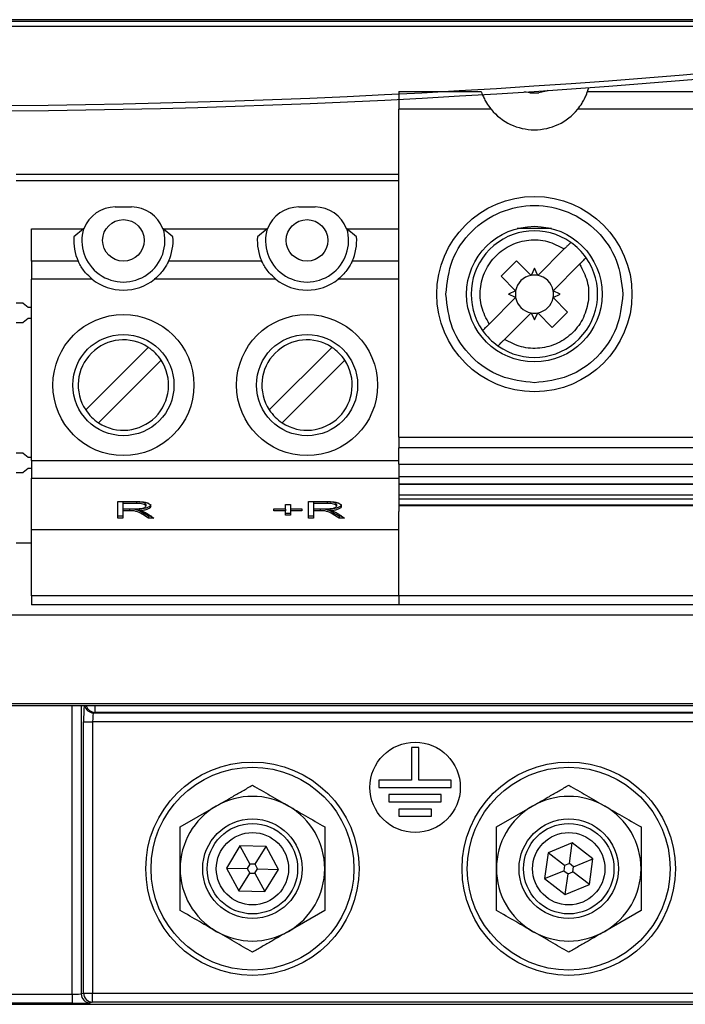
# Model space of a CAD drawing. Header units: millimetres. Extents: x 5 to 418, y 2 to 292.
# Tile 6 of 48: x 97 to 109, y 121 to 139. Entities that reach past the tile are written whole.
import ezdxf

# ---------------------------------------------------------------- set-up
doc = ezdxf.new("R2010")
doc.units = ezdxf.units.MM

msp = doc.modelspace()

# ---------------------------------------------------------------- linework, layer by layer
at = {"color": 7, "linetype": 'Continuous', "lineweight": 25}
for p, q in [((71.8713, 139.2817), (118.538, 139.2817)), ((117.2147, 139.1817), (73.1946, 139.1817)), ((103.738, 137.9835), (103.738, 137.6553)), ((103.738, 137.9835), (105.258, 137.9835)), ((106.1546, 137.9615), (106.0585, 137.9749)), ((106.1546, 137.9615), (106.3213, 137.9615)), ((107.2179, 137.9835), (110.258, 137.9835)), ((103.738, 131.6122), (103.738, 137.6553)), ((105.4397, 137.6553), (103.738, 137.6553)), ((110.4397, 137.6553), (107.0362, 137.6553)), ((103.738, 136.4548), (96.6796, 136.4548)), ((103.738, 136.3381), (96.6796, 136.3381)), ((98.508, 135.8548), (98.808, 135.8548)), ((101.8946, 135.8548), (102.1946, 135.8548)), ((96.9646, 135.4548), (97.9225, 135.4548)), ((96.9646, 134.8539), (96.9646, 135.4548)), ((97.9225, 135.4548), (97.7437, 135.3048)), ((97.9225, 135.4548), (97.9306, 135.4548)), ((99.3853, 135.4548), (99.3934, 135.4548)), ((99.5722, 135.3048), (99.3934, 135.4548)), ((99.3934, 135.4548), (101.3092, 135.4548)), ((101.3092, 135.4548), (101.1304, 135.3048)), ((101.3092, 135.4548), (101.3173, 135.4548)), ((102.772, 135.4548), (102.78, 135.4548)), ((102.9589, 135.3048), (102.78, 135.4548)), ((102.78, 135.4548), (103.738, 135.4548)), ((106.5531, 135.4578), (105.9228, 135.4578)), ((106.3006, 134.5936), (106.7894, 135.0824)), ((97.8257, 134.8539), (96.9646, 134.8539)), ((96.9646, 134.8539), (96.9646, 134.5256)), ((101.2124, 134.8539), (99.4902, 134.8539)), ((103.738, 134.8539), (102.8769, 134.8539)), ((105.6251, 134.5781), (105.908, 134.861)), ((105.908, 134.861), (106.1754, 134.5936)), ((106.238, 134.7247), (106.1754, 134.5936)), ((106.3006, 134.5936), (106.238, 134.7247)), ((107.0722, 134.7995), (106.5834, 134.3108)), ((96.9646, 131.1788), (96.9646, 134.5256)), ((98.0812, 134.5256), (96.9646, 134.5256)), ((101.4679, 134.5256), (99.2347, 134.5256)), ((103.738, 134.5256), (102.6213, 134.5256)), ((105.8925, 134.3108), (105.6251, 134.5781)), ((105.8925, 134.1855), (105.4037, 133.6967)), ((105.8925, 134.3108), (105.7614, 134.2481)), ((105.8925, 134.1855), (105.7614, 134.2481)), ((106.7145, 134.2481), (106.5834, 134.3108)), ((106.5834, 134.1855), (106.7145, 134.2481)), ((106.5834, 134.1855), (106.8508, 133.9182)), ((96.8111, 134.0833), (96.6796, 134.0833)), ((96.8111, 134.0833), (96.9003, 134.0083)), ((96.9003, 134.0083), (96.9646, 134.0083)), ((96.9003, 133.8013), (96.8111, 133.7263)), ((96.9646, 133.8013), (96.9003, 133.8013)), ((106.1754, 133.9027), (105.6866, 133.4139)), ((106.1754, 133.9027), (106.238, 133.7716)), ((106.238, 133.7716), (106.3006, 133.9027)), ((106.5679, 133.6353), (106.3006, 133.9027)), ((106.8508, 133.9182), (106.5679, 133.6353)), ((96.6796, 133.7263), (96.8111, 133.7263)), ((97.9628, 132.112), (99.1175, 133.2667)), ((101.3494, 132.112), (102.5041, 133.2667)), ((99.3532, 133.031), (98.1985, 131.8763)), ((102.7398, 133.031), (101.5851, 131.8763)), ((103.738, 131.6122), (118.738, 131.6122)), ((103.738, 131.6122), (103.738, 131.4153)), ((96.8111, 131.3166), (96.6796, 131.3166)), ((96.8111, 131.3166), (96.9003, 131.2416)), ((118.738, 131.4153), (103.738, 131.4153)), ((103.738, 131.1101), (103.738, 131.4153)), ((96.9003, 131.2416), (96.9646, 131.2416)), ((96.9646, 131.1788), (103.738, 131.1788)), ((96.9646, 131.1788), (96.9646, 130.8568)), ((103.738, 131.1101), (118.738, 131.1101)), ((103.738, 131.1101), (103.738, 130.8845)), ((96.6796, 130.9597), (96.8111, 130.9597)), ((96.9003, 131.0346), (96.8111, 130.9597)), ((96.9646, 131.0346), (96.9003, 131.0346)), ((103.738, 130.8845), (118.738, 130.8845)), ((96.9646, 130.8568), (103.738, 130.8568)), ((96.9646, 129.9048), (96.9646, 130.8568)), ((103.738, 130.7533), (118.738, 130.7533)), ((103.738, 130.7533), (103.738, 130.7364)), ((103.738, 130.7364), (103.738, 130.3536)), ((118.738, 130.7364), (103.738, 130.7364)), ((118.738, 130.5425), (103.738, 130.5425)), ((98.5555, 130.4225), (98.8917, 130.4225)), ((98.5555, 130.1205), (98.5555, 130.4225)), ((98.899, 130.4194), (98.6464, 130.4194)), ((98.6464, 130.4194), (98.6464, 130.3872)), ((98.899, 130.3872), (98.6464, 130.3872)), ((98.6464, 130.3872), (98.6464, 130.2891)), ((98.899, 130.4194), (98.899, 130.3872)), ((99.0707, 130.3713), (99.0707, 130.3391)), ((101.6464, 130.3715), (101.7374, 130.3715)), ((101.6464, 130.2891), (101.6464, 130.3715)), ((101.7374, 130.3715), (101.7374, 130.2891)), ((102.0707, 130.4225), (102.4069, 130.4225)), ((102.0707, 130.1205), (102.0707, 130.4225)), ((102.4142, 130.4194), (102.1616, 130.4194)), ((102.1616, 130.4194), (102.1616, 130.3872)), ((102.4142, 130.3872), (102.1616, 130.3872)), ((102.1616, 130.3872), (102.1616, 130.2891)), ((102.4142, 130.4194), (102.4142, 130.3872)), ((102.5858, 130.3713), (102.5858, 130.3391)), ((103.738, 130.4754), (118.738, 130.4754)), ((103.738, 130.4754), (103.738, 130.3653)), ((103.738, 130.3653), (118.738, 130.3653)), ((103.738, 130.3653), (103.738, 130.3536)), ((103.738, 130.3536), (118.738, 130.3536)), ((103.738, 130.3536), (103.738, 130.3504)), ((118.738, 130.3504), (103.738, 130.3504)), ((103.738, 130.3504), (103.738, 130.3428)), ((103.738, 130.3428), (103.738, 130.2381)), ((118.738, 130.3428), (103.738, 130.3428)), ((98.6464, 130.2891), (98.874, 130.2891)), ((98.7726, 130.286), (98.6464, 130.286)), ((98.6464, 130.286), (98.6464, 130.2538)), ((98.6464, 130.2538), (98.6464, 130.1205)), ((98.7726, 130.2538), (98.6464, 130.2538)), ((98.7726, 130.286), (98.7726, 130.2538)), ((98.9495, 130.288), (98.9495, 130.2558)), ((99.1192, 130.1527), (99.0146, 130.2162)), ((99.0146, 130.2162), (99.0146, 130.184)), ((99.1192, 130.1205), (99.0146, 130.184)), ((99.0974, 130.203), (99.2222, 130.1205)), ((101.4343, 130.2891), (101.6464, 130.2891)), ((101.4343, 130.2538), (101.4343, 130.2891)), ((101.6464, 130.286), (101.4343, 130.286)), ((101.6464, 130.2538), (101.4343, 130.2538)), ((101.6464, 130.286), (101.6464, 130.2538)), ((101.6464, 130.1715), (101.6464, 130.2538)), ((101.7374, 130.2037), (101.6464, 130.2037)), ((101.7374, 130.1715), (101.6464, 130.1715)), ((101.7374, 130.2891), (101.9495, 130.2891)), ((101.9495, 130.286), (101.7374, 130.286)), ((101.7374, 130.286), (101.7374, 130.2538)), ((101.7374, 130.2538), (101.7374, 130.1715)), ((101.9495, 130.2538), (101.7374, 130.2538)), ((101.9495, 130.2891), (101.9495, 130.2538)), ((102.1616, 130.2891), (102.3891, 130.2891)), ((102.2878, 130.286), (102.1616, 130.286)), ((102.1616, 130.286), (102.1616, 130.2538)), ((102.1616, 130.2538), (102.1616, 130.1205)), ((102.2878, 130.2538), (102.1616, 130.2538)), ((102.2878, 130.286), (102.2878, 130.2538)), ((102.4646, 130.288), (102.4646, 130.2558)), ((102.6344, 130.1527), (102.5297, 130.2162)), ((102.5297, 130.2162), (102.5297, 130.184)), ((102.6344, 130.1205), (102.5297, 130.184)), ((102.6126, 130.203), (102.7374, 130.1205)), ((103.738, 128.6903), (103.738, 130.2381)), ((98.6464, 130.1527), (98.5555, 130.1527)), ((98.6464, 130.1205), (98.5555, 130.1205)), ((99.1735, 130.1527), (99.1192, 130.1527)), ((99.1192, 130.1527), (99.1192, 130.1205)), ((99.2222, 130.1205), (99.1192, 130.1205)), ((102.1616, 130.1527), (102.0707, 130.1527)), ((102.1616, 130.1205), (102.0707, 130.1205)), ((102.6887, 130.1527), (102.6344, 130.1527)), ((102.6344, 130.1527), (102.6344, 130.1205)), ((102.7374, 130.1205), (102.6344, 130.1205)), ((103.738, 129.9048), (96.9646, 129.9048)), ((96.9646, 128.6881), (96.9646, 129.9048)), ((96.9646, 129.6548), (96.6796, 129.6548)), ((103.738, 128.6881), (96.9646, 128.6881)), ((96.9646, 128.6881), (96.9646, 128.5215)), ((103.738, 128.6903), (118.738, 128.6903)), ((103.738, 128.6903), (103.738, 128.5215)), ((103.738, 128.5215), (96.9646, 128.5215)), ((118.738, 128.5215), (103.738, 128.5215)), ((71.6035, 128.336), (118.8057, 128.336)), ((122.3655, 126.6606), (68.0438, 126.6606)), ((71.0779, 126.7014), (119.3314, 126.7014)), ((97.7131, 121.3419), (97.7131, 126.6606)), ((97.8796, 126.6606), (97.8796, 121.3474)), ((98.1343, 126.5377), (98.1078, 126.5288)), ((98.1078, 126.5288), (113.7568, 126.5288)), ((98.1343, 126.6606), (98.1343, 126.5377)), ((122.4828, 126.5377), (98.1343, 126.5377)), ((97.9242, 121.3622), (97.9242, 126.3622)), ((97.9242, 126.3622), (98.0906, 126.3622)), ((113.7568, 126.3622), (98.0906, 126.3622)), ((98.0906, 126.3622), (98.0906, 121.3622)), ((103.9713, 125.8881), (103.9713, 125.2881)), ((104.1046, 125.8881), (103.9713, 125.8881)), ((104.1046, 125.2881), (104.1046, 125.8881)), ((103.9713, 125.2881), (103.3713, 125.2881)), ((103.3713, 125.2881), (103.3713, 125.1548)), ((104.7046, 125.2881), (104.1046, 125.2881)), ((104.7046, 125.1548), (104.7046, 125.2881)), ((103.3713, 125.1548), (104.7046, 125.1548)), ((103.5546, 125.0215), (103.5546, 124.8881)), ((104.5213, 125.0215), (103.5546, 125.0215)), ((104.5213, 124.8881), (104.5213, 125.0215)), ((99.7046, 124.4246), (100.3713, 124.8095)), ((103.5546, 124.8881), (104.5213, 124.8881)), ((103.738, 124.7548), (103.738, 124.6215)), ((104.338, 124.7548), (103.738, 124.7548)), ((104.338, 124.6215), (104.338, 124.7548)), ((105.538, 124.4246), (106.2046, 124.8095)), ((103.738, 124.6215), (104.338, 124.6215)), ((100.8079, 124.0774), (100.557, 123.6669)), ((101.2889, 124.0653), (100.8079, 124.0774)), ((100.8079, 124.0774), (100.992, 123.7393)), ((101.0881, 123.7369), (101.2889, 124.0653)), ((101.5189, 123.6427), (101.2889, 124.0653)), ((106.9346, 124.1318), (106.4899, 123.9481)), ((106.884, 123.7502), (106.9346, 124.1318)), ((107.316, 123.8385), (106.9346, 124.1318)), ((106.4899, 123.9481), (106.4266, 123.4712)), ((106.795, 123.7135), (106.4899, 123.9481)), ((106.9602, 123.6915), (107.316, 123.8385)), ((107.2527, 123.3615), (107.316, 123.8385)), ((100.557, 123.6669), (100.787, 123.2443)), ((100.557, 123.6669), (100.9418, 123.6572)), ((100.992, 123.7393), (100.9418, 123.6572)), ((100.9418, 123.6572), (100.9878, 123.5727)), ((101.0881, 123.7369), (100.992, 123.7393)), ((101.084, 123.5703), (101.1342, 123.6524)), ((101.1342, 123.6524), (101.0881, 123.7369)), ((101.1342, 123.6524), (101.5189, 123.6427)), ((101.268, 123.2322), (101.5189, 123.6427)), ((106.795, 123.7135), (106.7824, 123.6181)), ((106.884, 123.7502), (106.795, 123.7135)), ((106.9602, 123.6915), (106.884, 123.7502)), ((106.9476, 123.5962), (106.9602, 123.6915)), ((100.787, 123.2443), (100.9878, 123.5727)), ((100.9878, 123.5727), (101.084, 123.5703)), ((101.084, 123.5703), (101.268, 123.2322)), ((106.4266, 123.4712), (106.7824, 123.6181)), ((106.4266, 123.4712), (106.808, 123.1779)), ((106.7824, 123.6181), (106.8586, 123.5594)), ((106.808, 123.1779), (106.8586, 123.5594)), ((106.8586, 123.5594), (106.9476, 123.5962)), ((107.2527, 123.3615), (106.9476, 123.5962)), ((106.808, 123.1779), (107.2527, 123.3615)), ((100.787, 123.2443), (101.268, 123.2322)), ((102.3713, 122.885), (101.7046, 122.5001)), ((108.2046, 122.885), (107.538, 122.5001)), ((92.6961, 121.3419), (97.7131, 121.3419)), ((97.7131, 121.3419), (97.7131, 121.1752)), ((97.8796, 121.3474), (97.9242, 121.3622)), ((97.9242, 121.3622), (98.0906, 121.3622)), ((98.0906, 121.1956), (98.0906, 121.3622)), ((98.0906, 121.3622), (113.1697, 121.3622)), ((75.7879, 121.1548), (114.6213, 121.1548)), ((97.7131, 121.1752), (92.6961, 121.1752)), ((98.0906, 121.1956), (98.046, 121.1807)), ((113.1697, 121.1956), (98.0906, 121.1956))]:
    msp.add_line(p, q, dxfattribs=at)
at = {"color": 7, "linetype": 'Continuous', "lineweight": 25, "flags": 128}
for points in [[(106.4876, 138.0035), (106.4552, 137.9881), (106.3213, 137.9615)], [(103.738, 130.8845), (103.738, 130.8614), (103.738, 130.839), (103.738, 130.8179), (103.738, 130.7989), (103.738, 130.7825), (103.738, 130.7691), (103.738, 130.7593), (103.738, 130.7533)]]:
    msp.add_lwpolyline(points, dxfattribs=at)
at = {"color": 7, "linetype": 'Continuous', "lineweight": 25}
for centre, radius in [((106.238, 134.2481), 1.8), ((98.658, 135.2381), 0.3833), ((102.0446, 135.2381), 0.3833), ((106.238, 134.2481), 1.25), ((98.658, 132.5715), 1.3), ((102.0446, 132.5715), 1.3), ((98.658, 132.5715), 0.9333), ((102.0446, 132.5715), 0.9333), ((104.038, 125.1548), 0.8333), ((101.038, 123.6548), 1.9667), ((106.8713, 123.6548), 1.9667), ((101.038, 123.6548), 1.8704), ((106.8713, 123.6548), 1.8704), ((101.038, 123.6548), 0.9167), ((106.8713, 123.6548), 0.9167), ((101.038, 123.6548), 0.8333), ((106.8713, 123.6548), 0.8333), ((101.038, 123.6548), 0.6667), ((106.8713, 123.6548), 0.6667)]:
    msp.add_circle(centre, radius, dxfattribs=at)
for centre, radius, start, end in [((95.2046, 304.2878), 166.6667, 262.406757, 277.593243), ((95.2046, 304.2878), 166.5667, 262.406757, 277.593243), ((106.238, 138.3115), 1.0333, 341.49678, 345.69767), ((106.238, 138.3115), 1.0333, 219.42278, 320.57722), ((98.508, 135.2381), 0.6167, 90, 159.43001), ((98.808, 135.2381), 0.6167, 20.56999, 90), ((101.8946, 135.2381), 0.6167, 90, 159.43001), ((102.1946, 135.2381), 0.6167, 20.56999, 90), ((98.658, 135.2381), 0.7667, 163.58404, 16.41596), ((102.0446, 135.2381), 0.7667, 163.58404, 16.41596), ((98.658, 135.2381), 0.9167, 175.82993, 204.78191), ((98.658, 135.2381), 0.9167, 335.21809, 4.17122), ((102.0446, 135.2381), 0.9167, 175.82993, 204.78191), ((102.0446, 135.2381), 0.9167, 335.21809, 4.17123), ((106.238, 134.2481), 1.1667, 54.87089, 215.12911), ((106.238, 134.2481), 1.1667, 35.12911, 54.87089), ((106.238, 134.2481), 1.1667, 234.87089, 35.12911), ((98.658, 135.2381), 0.9167, 231.01197, 308.98803), ((102.0446, 135.2381), 0.9167, 231.01197, 308.98803), ((106.238, 134.2481), 0.3511, 100.27225, 169.72766), ((106.238, 134.2481), 0.3511, 79.72775, 100.27225), ((106.238, 134.2481), 0.3511, 10.27225, 79.72775), ((106.238, 134.2481), 0.3511, 169.72766, 190.27223), ((106.238, 134.2481), 0.3511, 190.27223, 259.72766), ((106.238, 134.2481), 0.3511, 280.27225, 349.72775), ((106.238, 134.2481), 0.3511, 349.72775, 10.27225), ((106.238, 134.2481), 0.3511, 259.72766, 280.27225), ((106.238, 134.2481), 1.1667, 215.12911, 234.87089), ((98.658, 132.5715), 0.8333, 56.53696, 213.46304), ((98.658, 132.5715), 0.8333, 33.46304, 56.53696), ((102.0446, 132.5715), 0.8333, 56.53696, 213.46304), ((102.0446, 132.5715), 0.8333, 33.46304, 56.53696), ((98.658, 132.5715), 0.8333, 236.53696, 33.46304), ((102.0446, 132.5715), 0.8333, 236.53696, 33.46304), ((98.658, 132.5715), 0.8333, 213.46304, 236.53696), ((102.0446, 132.5715), 0.8333, 213.46304, 236.53696), ((98.108, 126.6955), 0.1667, 192.06985, 269.91674), ((98.1345, 126.7043), 0.1666, 195.19102, 269.9177), ((101.038, 123.6548), 1.3333, 60, 120), ((106.8713, 123.6548), 1.3333, 60, 120), ((101.038, 123.6548), 1.3333, 120, 180), ((101.038, 123.6548), 1.3333, 0, 60), ((106.8713, 123.6548), 1.3333, 120, 180), ((106.8713, 123.6548), 1.3333, 0, 60), ((101.038, 123.6548), 1.3333, 180, 240), ((101.038, 123.6548), 1.3333, 300, 0), ((106.8713, 123.6548), 1.3333, 180, 240), ((106.8713, 123.6548), 1.3333, 300, 0), ((101.038, 123.6548), 1.3333, 240, 300), ((106.8713, 123.6548), 1.3333, 240, 300), ((98.0463, 121.3475), 0.1667, 180.02637, 269.90378), ((98.0909, 121.3623), 0.1667, 180.02637, 269.90378)]:
    msp.add_arc(centre, radius, start, end, dxfattribs=at)
for centre, major_axis, ratio, start_param, end_param in [((97.9416, 126.3622), (0, 0.3333), 0.0524078, 0.4615894, 1.5707963), ((98.1081, 126.3622), (0, 0.1667), 0.1048156, 0.0174533, 1.5707963), ((97.7131, 121.3477), (0.1667, 0), 0.0349101, 4.712389, 6.2308254), ((97.7131, 121.181), (0.3333, 0), 0.0174551, 4.712389, 6.2308254)]:
    msp.add_ellipse(centre, major_axis=major_axis, ratio=ratio, start_param=start_param, end_param=end_param, dxfattribs=at)
for points, knots in [([(121.6363, 139.2878), (119.4404, 139.2909), (115.0476, 139.297), (108.4426, 139.303), (101.8273, 139.3068), (95.2097, 139.308), (88.5952, 139.3068), (81.9849, 139.3031), (75.3748, 139.297), (70.9739, 139.2909), (68.773, 139.2878)], [0, 0, 0, 0, 0.1248563, 0.2497699, 0.3748561, 0.5, 0.6248563, 0.7497699, 0.8748561, 1, 1, 1, 1]), ([(105.258, 137.9835), (105.2612, 137.974), (105.2676, 137.955), (105.2942, 137.8878), (105.3399, 137.796), (105.3928, 137.7138), (105.4309, 137.6663), (105.4397, 137.6553)], [0, 0, 0, 0, 0.2110613, 0.422051, 0.6394266, 0.9162866, 1, 1, 1, 1]), ([(107.0362, 137.6553), (107.0647, 137.6928), (107.1019, 137.7417), (107.1489, 137.8219), (107.1833, 137.891), (107.2089, 137.957), (107.215, 137.9751), (107.2179, 137.9835)], [0, 0, 0, 0, 0.2770165, 0.3606923, 0.5839198, 0.807662, 1, 1, 1, 1]), ([(106.9093, 135.2023), (106.908, 135.201), (106.9054, 135.1984), (106.8853, 135.1783), (106.8555, 135.1486), (106.8217, 135.1147), (106.7989, 135.0919), (106.7894, 135.0824)], [0, 0, 0, 0, 0.2103245, 0.4206057, 0.6321455, 0.8467139, 1, 1, 1, 1]), ([(107.0722, 134.7995), (107.0859, 134.8132), (107.1132, 134.8406), (107.1496, 134.877), (107.1767, 134.904), (107.1903, 134.9176), (107.1916, 134.919), (107.1921, 134.9195)], [0, 0, 0, 0, 0.2196972, 0.4394893, 0.6567452, 0.8703493, 1, 1, 1, 1]), ([(98.0812, 134.5256), (98.0391, 134.5637), (97.9662, 134.6295), (97.8897, 134.7347), (97.8457, 134.8113), (97.83, 134.8446), (97.8263, 134.8527), (97.8257, 134.8539)], [0, 0, 0, 0, 0.309899, 0.5363976, 0.7641457, 0.9653962, 1, 1, 1, 1]), ([(99.4902, 134.8539), (99.486, 134.8448), (99.4775, 134.8266), (99.444, 134.7641), (99.3921, 134.6862), (99.3217, 134.6015), (99.2634, 134.5507), (99.2347, 134.5256)], [0, 0, 0, 0, 0.1904465, 0.3807308, 0.5755278, 0.7906175, 1, 1, 1, 1]), ([(101.4679, 134.5256), (101.4258, 134.5637), (101.3529, 134.6295), (101.2764, 134.7347), (101.2324, 134.8113), (101.2167, 134.8446), (101.2129, 134.8527), (101.2124, 134.8539)], [0, 0, 0, 0, 0.309899, 0.5363976, 0.7641457, 0.9653962, 1, 1, 1, 1]), ([(102.8769, 134.8539), (102.8726, 134.8448), (102.8642, 134.8266), (102.8307, 134.7641), (102.7787, 134.6862), (102.7084, 134.6015), (102.6501, 134.5507), (102.6213, 134.5256)], [0, 0, 0, 0, 0.1904465, 0.3807308, 0.5755278, 0.7906175, 1, 1, 1, 1]), ([(105.2838, 133.5768), (105.2851, 133.5781), (105.2877, 133.5807), (105.3079, 133.6009), (105.338, 133.631), (105.3719, 133.6649), (105.3946, 133.6877), (105.4037, 133.6967)], [0, 0, 0, 0, 0.210335, 0.4206268, 0.6341353, 0.8534859, 1, 1, 1, 1]), ([(105.5666, 133.294), (105.5679, 133.2953), (105.5705, 133.2979), (105.5907, 133.318), (105.6204, 133.3477), (105.6486, 133.3759), (105.671, 133.3984), (105.6805, 133.4079), (105.6866, 133.4139)], [0, 0, 0, 0, 0.21027325, 0.42050323, 0.63199151, 0.84650754, 0.9031202, 1, 1, 1, 1]), ([(98.874, 130.2891), (98.9039, 130.2893), (98.9634, 130.2895), (99.0344, 130.3028), (99.066, 130.3211), (99.0691, 130.3331), (99.0707, 130.3391)], [0, 0, 0, 0, 0.28117616, 0.55842581, 0.77896056, 1, 1, 1, 1]), ([(98.8917, 130.4225), (98.9218, 130.4223), (98.9816, 130.4219), (99.0681, 130.4126), (99.1451, 130.3839), (99.1548, 130.3576), (99.1616, 130.3392)], [0, 0, 0, 0, 0.1877861, 0.37385, 0.5608467, 1, 1, 1, 1]), ([(99.0707, 130.3713), (99.069, 130.3782), (99.0656, 130.3921), (99.0253, 130.4096), (98.9625, 130.4184), (98.9202, 130.419), (98.899, 130.4194)], [0, 0, 0, 0, 0.28073404, 0.55965741, 0.77925023, 1, 1, 1, 1]), ([(99.0707, 130.3391), (99.069, 130.346), (99.0656, 130.3599), (99.0253, 130.3774), (98.9625, 130.3862), (98.9202, 130.3868), (98.899, 130.3872)], [0, 0, 0, 0, 0.280734, 0.5596574, 0.7792502, 1, 1, 1, 1]), ([(99.1616, 130.3714), (99.1597, 130.3612), (99.1559, 130.3409), (99.1126, 130.3141), (99.0388, 130.2951), (98.9793, 130.2903), (98.9495, 130.288)], [0, 0, 0, 0, 0.2806768, 0.5603721, 0.7800349, 1, 1, 1, 1]), ([(99.1616, 130.3392), (99.1597, 130.329), (99.1559, 130.3087), (99.1126, 130.2819), (99.0388, 130.2629), (98.9793, 130.2582), (98.9495, 130.2558)], [0, 0, 0, 0, 0.2806768, 0.5603721, 0.7800349, 1, 1, 1, 1]), ([(102.3891, 130.2891), (102.419, 130.2893), (102.4785, 130.2895), (102.5495, 130.3028), (102.5812, 130.3211), (102.5843, 130.3331), (102.5858, 130.3391)], [0, 0, 0, 0, 0.28117616, 0.55842581, 0.77896056, 1, 1, 1, 1]), ([(102.4069, 130.4225), (102.4369, 130.4223), (102.4967, 130.4219), (102.5833, 130.4126), (102.6603, 130.3839), (102.67, 130.3576), (102.6767, 130.3392)], [0, 0, 0, 0, 0.1877861, 0.37385, 0.5608467, 1, 1, 1, 1]), ([(102.5858, 130.3713), (102.5841, 130.3782), (102.5807, 130.3921), (102.5405, 130.4096), (102.4777, 130.4184), (102.4354, 130.419), (102.4142, 130.4194)], [0, 0, 0, 0, 0.280734, 0.5596574, 0.7792502, 1, 1, 1, 1]), ([(102.5858, 130.3391), (102.5841, 130.346), (102.5807, 130.3599), (102.5405, 130.3774), (102.4777, 130.3862), (102.4354, 130.3868), (102.4142, 130.3872)], [0, 0, 0, 0, 0.280734, 0.5596574, 0.7792502, 1, 1, 1, 1]), ([(102.6767, 130.3714), (102.6748, 130.3612), (102.6711, 130.3409), (102.6278, 130.3141), (102.554, 130.2951), (102.4944, 130.2903), (102.4646, 130.288)], [0, 0, 0, 0, 0.2806768, 0.5603721, 0.7800349, 1, 1, 1, 1]), ([(102.6767, 130.3392), (102.6748, 130.329), (102.6711, 130.3087), (102.6278, 130.2819), (102.554, 130.2629), (102.4944, 130.2582), (102.4646, 130.2558)], [0, 0, 0, 0, 0.2806768, 0.5603721, 0.7800349, 1, 1, 1, 1]), ([(99.0146, 130.2162), (98.988, 130.2336), (98.951, 130.2577), (98.8613, 130.2848), (98.8022, 130.2856), (98.7726, 130.286)], [0, 0, 0, 0, 0.5617212, 0.7808054, 1, 1, 1, 1]), ([(99.0146, 130.184), (98.988, 130.2014), (98.951, 130.2255), (98.8613, 130.2526), (98.8022, 130.2534), (98.7726, 130.2538)], [0, 0, 0, 0, 0.5617212, 0.7808054, 1, 1, 1, 1]), ([(98.9495, 130.2558), (98.9644, 130.2536), (98.9911, 130.2496), (99.0133, 130.2441), (99.0231, 130.2417)], [0, 0, 0, 0, 0.56007951, 1, 1, 1, 1]), ([(99.0231, 130.2417), (99.0389, 130.2347), (99.067, 130.2223), (99.0881, 130.2089), (99.0974, 130.203)], [0, 0, 0, 0, 0.5599377, 1, 1, 1, 1]), ([(102.5297, 130.2162), (102.5031, 130.2336), (102.4662, 130.2577), (102.3764, 130.2848), (102.3173, 130.2856), (102.2878, 130.286)], [0, 0, 0, 0, 0.5617212, 0.7808054, 1, 1, 1, 1]), ([(102.5297, 130.184), (102.5031, 130.2014), (102.4662, 130.2255), (102.3764, 130.2526), (102.3173, 130.2534), (102.2878, 130.2538)], [0, 0, 0, 0, 0.5617212, 0.7808054, 1, 1, 1, 1]), ([(102.4646, 130.2558), (102.4796, 130.2536), (102.5062, 130.2496), (102.5285, 130.2441), (102.5383, 130.2417)], [0, 0, 0, 0, 0.5600795, 1, 1, 1, 1]), ([(102.5383, 130.2417), (102.554, 130.2347), (102.5822, 130.2223), (102.6033, 130.2089), (102.6126, 130.203)], [0, 0, 0, 0, 0.5599377, 1, 1, 1, 1]), ([(100.3713, 124.8095), (100.423, 124.8394), (100.5267, 124.8992), (100.69, 124.9935), (100.8609, 125.0922), (100.9789, 125.1603), (101.038, 125.1944)], [0, 0, 0, 0, 0.2304555, 0.4617698, 0.7304616, 1, 1, 1, 1]), ([(101.038, 125.1944), (101.1472, 125.1314), (101.367, 125.0045), (101.5916, 124.8748), (101.7046, 124.8095)], [0, 0, 0, 0, 0.49696038, 1, 1, 1, 1]), ([(106.2046, 124.8095), (106.2564, 124.8394), (106.36, 124.8992), (106.5233, 124.9935), (106.6942, 125.0922), (106.8122, 125.1603), (106.8713, 125.1944)], [0, 0, 0, 0, 0.2304555, 0.4617698, 0.7304616, 1, 1, 1, 1]), ([(106.8713, 125.1944), (106.9805, 125.1314), (107.2003, 125.0045), (107.425, 124.8748), (107.538, 124.8095)], [0, 0, 0, 0, 0.49696038, 1, 1, 1, 1]), ([(101.7046, 124.8095), (101.8083, 124.7496), (102.033, 124.6199), (102.2529, 124.493), (102.3713, 124.4246)], [0, 0, 0, 0, 0.461748, 1, 1, 1, 1]), ([(107.538, 124.8095), (107.6417, 124.7496), (107.8663, 124.6199), (108.0862, 124.493), (108.2046, 124.4246)], [0, 0, 0, 0, 0.461748, 1, 1, 1, 1]), ([(99.7046, 123.6548), (99.7046, 123.8545), (99.7046, 124.1138), (99.7046, 124.3665), (99.7046, 124.4246)], [0, 0, 0, 0, 0.770166, 1, 1, 1, 1]), ([(102.3713, 124.4246), (102.3713, 124.3665), (102.3713, 124.1138), (102.3713, 123.8545), (102.3713, 123.6548)], [0, 0, 0, 0, 0.229834, 1, 1, 1, 1]), ([(105.538, 123.6548), (105.538, 123.8545), (105.538, 124.1138), (105.538, 124.3665), (105.538, 124.4246)], [0, 0, 0, 0, 0.770166, 1, 1, 1, 1]), ([(108.2046, 124.4246), (108.2046, 124.3665), (108.2046, 124.1138), (108.2046, 123.8545), (108.2046, 123.6548)], [0, 0, 0, 0, 0.229834, 1, 1, 1, 1]), ([(99.7046, 122.885), (99.7046, 122.991), (99.7046, 123.2445), (99.7046, 123.5039), (99.7046, 123.6548)], [0, 0, 0, 0, 0.4182296, 1, 1, 1, 1]), ([(102.3713, 123.6548), (102.3713, 123.5039), (102.3713, 123.2445), (102.3713, 122.991), (102.3713, 122.885)], [0, 0, 0, 0, 0.5817704, 1, 1, 1, 1]), ([(105.538, 122.885), (105.538, 122.991), (105.538, 123.2445), (105.538, 123.5039), (105.538, 123.6548)], [0, 0, 0, 0, 0.4182296, 1, 1, 1, 1]), ([(108.2046, 123.6548), (108.2046, 123.5039), (108.2046, 123.2445), (108.2046, 122.991), (108.2046, 122.885)], [0, 0, 0, 0, 0.5817704, 1, 1, 1, 1]), ([(100.3713, 122.5001), (100.2676, 122.56), (100.0429, 122.6897), (99.823, 122.8167), (99.7046, 122.885)], [0, 0, 0, 0, 0.461748, 1, 1, 1, 1]), ([(106.2046, 122.5001), (106.1009, 122.56), (105.8763, 122.6897), (105.6563, 122.8167), (105.538, 122.885)], [0, 0, 0, 0, 0.461748, 1, 1, 1, 1]), ([(101.038, 122.1152), (100.9287, 122.1783), (100.7089, 122.3052), (100.4843, 122.4349), (100.3713, 122.5001)], [0, 0, 0, 0, 0.4969604, 1, 1, 1, 1]), ([(101.7046, 122.5001), (101.6529, 122.4702), (101.5492, 122.4104), (101.3859, 122.3161), (101.215, 122.2175), (101.0971, 122.1493), (101.038, 122.1152)], [0, 0, 0, 0, 0.2304555, 0.4617698, 0.7304616, 1, 1, 1, 1]), ([(106.8713, 122.1152), (106.7621, 122.1783), (106.5423, 122.3052), (106.3176, 122.4349), (106.2046, 122.5001)], [0, 0, 0, 0, 0.4969604, 1, 1, 1, 1]), ([(107.538, 122.5001), (107.4862, 122.4702), (107.3826, 122.4104), (107.2193, 122.3161), (107.0484, 122.2175), (106.9304, 122.1493), (106.8713, 122.1152)], [0, 0, 0, 0, 0.2304555, 0.4617698, 0.7304616, 1, 1, 1, 1])]:
    msp.add_open_spline(points, degree=3, knots=knots, dxfattribs=at)
for points in [[(104.6046, 134.2481), (104.6292, 134.4619), (104.6783, 134.8895), (105.056, 135.4332), (105.5959, 135.7964), (106.238, 135.924), (106.88, 135.7964), (107.4199, 135.4332), (107.7976, 134.8895), (107.8467, 134.4619), (107.8713, 134.2481)], [(105.4037, 133.6967), (105.3503, 133.7982), (105.2435, 134.0012), (105.2246, 134.3514), (105.3164, 134.6851), (105.5169, 134.9692), (105.801, 135.1697), (106.1347, 135.2615), (106.4849, 135.2426), (106.6879, 135.1358), (106.7894, 135.0824)], [(107.0722, 134.7995), (107.1256, 134.6981), (107.2325, 134.4951), (107.2513, 134.1449), (107.1595, 133.8112), (106.959, 133.5271), (106.6749, 133.3266), (106.3412, 133.2348), (105.991, 133.2536), (105.788, 133.3605), (105.6866, 133.4139)], [(106.238, 132.6148), (106.0239, 132.6394), (105.5959, 132.6885), (105.056, 133.0662), (104.6783, 133.6061), (104.6292, 134.0341), (104.6046, 134.2481)], [(107.8713, 134.2481), (107.8467, 134.0341), (107.7976, 133.6061), (107.4199, 133.0662), (106.88, 132.6885), (106.452, 132.6394), (106.238, 132.6148)]]:
    msp.add_open_spline(points, degree=3, dxfattribs=at)

doc.saveas('drawing.dxf')
